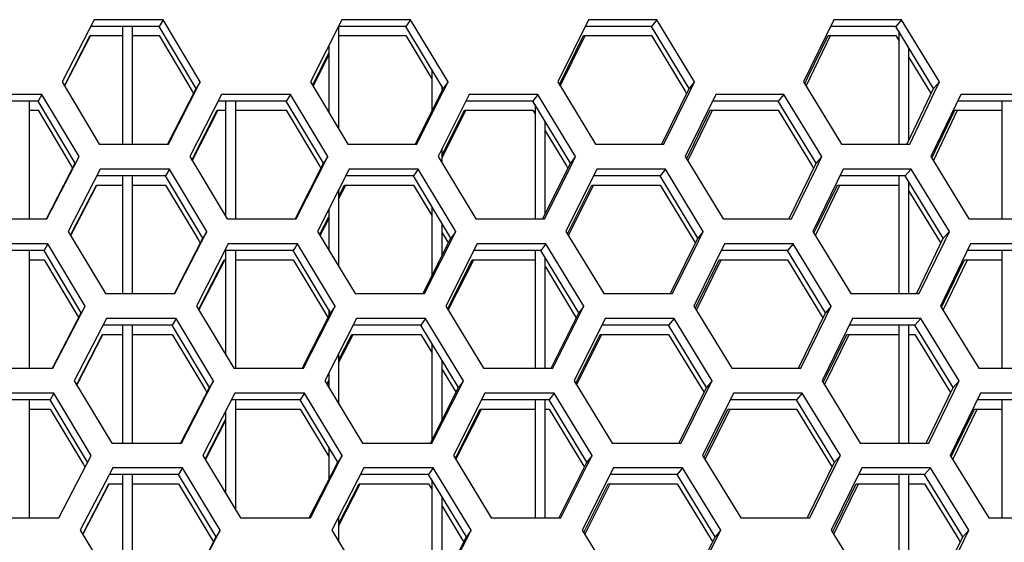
# Model space of a CAD drawing. Header units: millimetres. Extents: x 0 to 420, y 0 to 297.
# Tile 75 of 256: x 129.53 to 133.34, y 92.16 to 94.19. Entities that reach past the tile are written whole.
import ezdxf

# ---------------------------------------------------------------- set-up
doc = ezdxf.new("R2010")
doc.units = ezdxf.units.MM
doc.header["$LTSCALE"] = 23.1
doc.layers.get('0').update_dxf_attribs({"linetype": 'CONTINUOUS'})

msp = doc.modelspace()

# ---------------------------------------------------------------- linework, layer by layer
at = {"color": 3, "linetype": 'Continuous'}
for p, q in [((129.8157, 94.1882), (129.6917, 93.9467)), ((130.083, 94.1882), (129.8157, 94.1882)), ((130.2273, 93.9467), (130.083, 94.1882)), ((130.7766, 94.1882), (130.6549, 93.9467)), ((131.0427, 94.1882), (130.7766, 94.1882)), ((131.1881, 93.9467), (131.0427, 94.1882)), ((131.7328, 94.1882), (131.6135, 93.9467)), ((131.9975, 94.1882), (131.7328, 94.1882)), ((132.1438, 93.9467), (131.9975, 94.1882)), ((132.6837, 94.1882), (132.5668, 93.9467)), ((132.9468, 94.1882), (132.6837, 94.1882)), ((133.0939, 93.9467), (132.9468, 94.1882)), ((129.7016, 93.9301), (129.8021, 94.1258)), ((131.6232, 93.9306), (131.7201, 94.1265)), ((132.5765, 93.9308), (132.6712, 94.1265)), ((130.6647, 93.9304), (130.7252, 94.0503)), ((129.6917, 93.9467), (129.8357, 93.7053)), ((130.104, 93.7053), (130.2273, 93.9467)), ((130.6549, 93.9467), (130.8, 93.7053)), ((131.1679, 93.9065), (131.1881, 93.9467)), ((131.6135, 93.9467), (131.7596, 93.7053)), ((132.1241, 93.9065), (132.1438, 93.9467)), ((132.5668, 93.9467), (132.7139, 93.7053)), ((133.0746, 93.9065), (133.0939, 93.9467)), ((129.6132, 93.8984), (129.3447, 93.8984)), ((129.7572, 93.657), (129.6132, 93.8984)), ((130.3097, 93.8984), (130.1866, 93.657)), ((130.5771, 93.8984), (130.3097, 93.8984)), ((130.7222, 93.657), (130.5771, 93.8984)), ((131.0671, 93.7053), (131.1679, 93.9065)), ((131.2704, 93.8984), (131.1496, 93.657)), ((131.5364, 93.8984), (131.2704, 93.8984)), ((131.6825, 93.657), (131.5364, 93.8984)), ((132.0253, 93.7053), (132.1241, 93.9065)), ((132.2261, 93.8984), (132.1077, 93.657)), ((132.4905, 93.8984), (132.2261, 93.8984)), ((132.6376, 93.657), (132.4905, 93.8984)), ((132.9779, 93.7053), (133.0746, 93.9065)), ((133.176, 93.8984), (133.0601, 93.657)), ((133.4388, 93.8984), (133.176, 93.8984)), ((130.1965, 93.6405), (130.2959, 93.8355)), ((131.1652, 93.6523), (131.2575, 93.8367)), ((132.1174, 93.6409), (132.2134, 93.8367)), ((133.0698, 93.6412), (133.1636, 93.8367)), ((129.8357, 93.7053), (130.104, 93.7053)), ((130.8, 93.7053), (131.0671, 93.7053)), ((131.7596, 93.7053), (132.0253, 93.7053)), ((132.7139, 93.7053), (132.9779, 93.7053)), ((129.6325, 93.4155), (129.7572, 93.657)), ((130.1866, 93.657), (130.3315, 93.4155)), ((130.5997, 93.4155), (130.7222, 93.657)), ((131.1496, 93.657), (131.2955, 93.4155)), ((131.6625, 93.6167), (131.6825, 93.657)), ((132.1077, 93.657), (132.2546, 93.4155)), ((132.618, 93.6167), (132.6376, 93.657)), ((133.0601, 93.657), (133.2078, 93.4155)), ((129.8397, 93.6087), (129.7152, 93.3672)), ((130.1082, 93.6087), (129.8397, 93.6087)), ((130.2531, 93.3672), (130.1082, 93.6087)), ((130.8047, 93.6087), (130.6825, 93.3672)), ((131.072, 93.6087), (130.8047, 93.6087)), ((131.2179, 93.3672), (131.072, 93.6087)), ((131.5625, 93.4155), (131.6625, 93.6167)), ((131.765, 93.6087), (131.6451, 93.3672)), ((132.0308, 93.6087), (131.765, 93.6087)), ((132.1777, 93.3672), (132.0308, 93.6087)), ((132.52, 93.4155), (132.618, 93.6167)), ((132.7199, 93.6087), (132.6025, 93.3672)), ((132.9841, 93.6087), (132.7199, 93.6087)), ((133.1318, 93.3672), (132.9841, 93.6087)), ((129.7251, 93.3506), (129.8261, 93.5463)), ((130.7652, 93.4947), (130.7916, 93.5469)), ((131.6549, 93.351), (131.7522, 93.5469)), ((132.6122, 93.3513), (132.7073, 93.5469)), ((129.363, 93.4155), (129.6325, 93.4155)), ((130.3315, 93.4155), (130.5997, 93.4155)), ((130.6923, 93.3508), (130.7252, 93.4157)), ((131.2955, 93.4155), (131.5625, 93.4155)), ((132.2546, 93.4155), (132.52, 93.4155)), ((133.2078, 93.4155), (133.4715, 93.4155)), ((129.7152, 93.3672), (129.8598, 93.1257)), ((130.1292, 93.1257), (130.2531, 93.3672)), ((130.6825, 93.3672), (130.8282, 93.1257)), ((131.0963, 93.1257), (131.2179, 93.3672)), ((131.6451, 93.3672), (131.7918, 93.1257)), ((132.1579, 93.3269), (132.1777, 93.3672)), ((132.6025, 93.3672), (132.75, 93.1257)), ((133.1124, 93.3269), (133.1318, 93.3672)), ((129.6363, 93.3189), (129.3667, 93.3189)), ((129.7809, 93.0774), (129.6363, 93.3189)), ((130.3358, 93.3189), (130.2121, 93.0774)), ((130.6043, 93.3189), (130.3358, 93.3189)), ((130.75, 93.0774), (130.6043, 93.3189)), ((131.3006, 93.3189), (131.1792, 93.0774)), ((131.5677, 93.3189), (131.3006, 93.3189)), ((131.7144, 93.0774), (131.5677, 93.3189)), ((132.0586, 93.1257), (132.1579, 93.3269)), ((132.2603, 93.3189), (132.1413, 93.0774)), ((132.5258, 93.3189), (132.2603, 93.3189)), ((132.6734, 93.0774), (132.5258, 93.3189)), ((133.0152, 93.1257), (133.1124, 93.3269)), ((133.2142, 93.3189), (133.0978, 93.0774)), ((133.4781, 93.3189), (133.2142, 93.3189)), ((130.222, 93.0609), (130.322, 93.2559)), ((131.189, 93.0611), (131.2876, 93.2572)), ((132.1511, 93.0614), (132.2475, 93.2572)), ((133.1074, 93.0616), (133.2017, 93.2572)), ((129.8598, 93.1257), (130.1292, 93.1257)), ((130.8282, 93.1257), (131.0963, 93.1257)), ((131.7918, 93.1257), (132.0586, 93.1257)), ((132.75, 93.1257), (133.0152, 93.1257)), ((129.6556, 92.8359), (129.7809, 93.0774)), ((130.2121, 93.0774), (130.3576, 92.8359)), ((130.627, 92.8359), (130.75, 93.0774)), ((131.1792, 93.0774), (131.3257, 92.8359)), ((131.6943, 93.0371), (131.7144, 93.0774)), ((132.1413, 93.0774), (132.2887, 92.8359)), ((132.6538, 93.0371), (132.6734, 93.0774)), ((133.0978, 93.0774), (133.246, 92.8359)), ((131.5937, 92.8359), (131.6943, 93.0371)), ((132.5553, 92.8359), (132.6538, 93.0371)), ((129.8638, 93.0291), (129.7387, 92.7876)), ((130.1334, 93.0291), (129.8638, 93.0291)), ((130.2788, 92.7876), (130.1334, 93.0291)), ((130.8329, 93.0291), (130.71, 92.7876)), ((131.1012, 93.0291), (130.8329, 93.0291)), ((131.2477, 92.7876), (131.1012, 93.0291)), ((131.7972, 93.0291), (131.6767, 92.7876)), ((132.0641, 93.0291), (131.7972, 93.0291)), ((132.2115, 92.7876), (132.0641, 93.0291)), ((132.7561, 93.0291), (132.6381, 92.7876)), ((133.0214, 93.0291), (132.7561, 93.0291)), ((133.1696, 92.7876), (133.0214, 93.0291)), ((129.7487, 92.771), (129.8501, 92.9667)), ((130.7652, 92.8602), (130.8197, 92.9674)), ((131.6866, 92.7715), (131.7843, 92.9674)), ((132.6478, 92.7717), (132.7435, 92.9674)), ((129.3851, 92.8359), (129.6556, 92.8359)), ((130.3576, 92.8359), (130.627, 92.8359)), ((131.3257, 92.8359), (131.5937, 92.8359)), ((132.2887, 92.8359), (132.5553, 92.8359)), ((133.246, 92.8359), (133.5108, 92.8359)), ((129.7387, 92.7876), (129.8839, 92.5461)), ((130.1544, 92.5461), (130.2788, 92.7876)), ((130.71, 92.7876), (130.8563, 92.5461)), ((130.7199, 92.7712), (130.7245, 92.7802)), ((131.1256, 92.5461), (131.2477, 92.7876)), ((131.6767, 92.7876), (131.824, 92.5461)), ((132.1916, 92.7474), (132.2115, 92.7876)), ((132.6381, 92.7876), (132.7862, 92.5461)), ((133.1502, 92.7474), (133.1696, 92.7876)), ((129.6595, 92.7393), (129.3887, 92.7393)), ((129.8046, 92.4978), (129.6595, 92.7393)), ((130.3619, 92.7393), (130.2376, 92.4978)), ((130.6315, 92.7393), (130.3619, 92.7393)), ((130.7777, 92.4978), (130.6315, 92.7393)), ((131.3307, 92.7393), (131.2088, 92.4978)), ((131.599, 92.7393), (131.3307, 92.7393)), ((131.7462, 92.4978), (131.599, 92.7393)), ((132.0918, 92.5461), (132.1916, 92.7474)), ((132.2944, 92.7393), (132.1749, 92.4978)), ((132.5611, 92.7393), (132.2944, 92.7393)), ((132.7093, 92.4978), (132.5611, 92.7393)), ((133.0525, 92.5461), (133.1502, 92.7474)), ((133.2524, 92.7393), (133.1354, 92.4978)), ((133.5174, 92.7393), (133.2524, 92.7393)), ((131.2187, 92.4816), (131.3177, 92.6776)), ((132.1847, 92.4818), (132.2817, 92.6776)), ((133.1451, 92.482), (133.2399, 92.6776)), ((130.2476, 92.4813), (130.3252, 92.6321)), ((129.8839, 92.5461), (130.1544, 92.5461)), ((130.8563, 92.5461), (131.1256, 92.5461)), ((131.824, 92.5461), (132.0918, 92.5461)), ((132.7862, 92.5461), (133.0525, 92.5461)), ((129.6788, 92.2564), (129.8046, 92.4978)), ((130.2376, 92.4978), (130.3837, 92.2564)), ((130.6542, 92.2564), (130.7777, 92.4978)), ((131.2088, 92.4978), (131.3558, 92.2564)), ((131.726, 92.4576), (131.7462, 92.4978)), ((132.1749, 92.4978), (132.3229, 92.2564)), ((132.6895, 92.4576), (132.7093, 92.4978)), ((133.1354, 92.4978), (133.2842, 92.2564)), ((129.8879, 92.4495), (129.7622, 92.2081)), ((130.1586, 92.4495), (129.8879, 92.4495)), ((130.3046, 92.2081), (130.1586, 92.4495)), ((130.861, 92.4495), (130.7376, 92.2081)), ((131.1305, 92.4495), (130.861, 92.4495)), ((131.2775, 92.2081), (131.1305, 92.4495)), ((131.625, 92.2564), (131.726, 92.4576)), ((131.8293, 92.4495), (131.7083, 92.2081)), ((132.0974, 92.4495), (131.8293, 92.4495)), ((132.2454, 92.2081), (132.0974, 92.4495)), ((132.5906, 92.2564), (132.6895, 92.4576)), ((132.7923, 92.4495), (132.6737, 92.2081)), ((133.0587, 92.4495), (132.7923, 92.4495)), ((133.2075, 92.2081), (133.0587, 92.4495)), ((129.7722, 92.1914), (129.8741, 92.3872)), ((130.7652, 92.2263), (130.8478, 92.3878)), ((131.7182, 92.1919), (131.8164, 92.3878)), ((132.6835, 92.1921), (132.7796, 92.3878)), ((129.4071, 92.2564), (129.6788, 92.2564)), ((130.3837, 92.2564), (130.6542, 92.2564)), ((131.3558, 92.2564), (131.625, 92.2564)), ((132.3229, 92.2564), (132.5906, 92.2564)), ((133.2842, 92.2564), (133.5501, 92.2564)), ((129.7622, 92.2081), (129.9079, 91.9666)), ((130.1796, 91.9666), (130.3046, 92.2081)), ((130.7376, 92.2081), (130.8844, 91.9666)), ((131.1548, 91.9666), (131.2775, 92.2081)), ((131.7083, 92.2081), (131.8561, 91.9666)), ((132.2254, 92.1678), (132.2454, 92.2081)), ((132.6737, 92.2081), (132.8224, 91.9666)), ((133.1879, 92.1678), (133.2075, 92.2081)), ((132.1251, 91.9666), (132.2254, 92.1678)), ((133.0898, 91.9666), (133.1879, 92.1678))]:
    msp.add_line(p, q, dxfattribs=at)
at = {"color": 7, "linetype": 'Continuous'}
for p, q in [((130.083, 94.1882), (130.0674, 94.1623)), ((131.0427, 94.1882), (131.0245, 94.1623)), ((131.9975, 94.1882), (131.9768, 94.1623)), ((132.9468, 94.1882), (132.9236, 94.1623)), ((130.0674, 94.1623), (129.8024, 94.1623)), ((129.9252, 94.1623), (129.9252, 93.7053)), ((129.9652, 93.7053), (129.9652, 94.1623)), ((130.2113, 93.9209), (130.0674, 94.1623)), ((131.0245, 94.1623), (130.7636, 94.1623)), ((130.7652, 93.7631), (130.7652, 94.1623)), ((131.1695, 93.9209), (131.0245, 94.1623)), ((131.9768, 94.1623), (131.7201, 94.1623)), ((132.1228, 93.9209), (131.9768, 94.1623)), ((132.9236, 94.1623), (132.6712, 94.1623)), ((133.0704, 93.9209), (132.9236, 94.1623)), ((132.9352, 94.1431), (132.9352, 93.7053)), ((129.7052, 93.9398), (129.8007, 94.1265)), ((129.8007, 94.1265), (129.9252, 94.1265)), ((129.9652, 94.1265), (130.0674, 94.1265)), ((130.0674, 94.1265), (130.1955, 93.9114)), ((130.7652, 94.1265), (131.0245, 94.1265)), ((131.0245, 94.1265), (131.1252, 93.9587)), ((131.6222, 93.9425), (131.7128, 94.1265)), ((131.7128, 94.1265), (131.9768, 94.1265)), ((131.9768, 94.1265), (132.1069, 93.9113)), ((132.5836, 93.9655), (132.6612, 94.1265)), ((132.6612, 94.1265), (132.9236, 94.1265)), ((132.9236, 94.1265), (132.9352, 94.1073)), ((130.7252, 94.0862), (130.7252, 93.8296)), ((132.9752, 93.7222), (132.9752, 94.0773)), ((130.666, 93.9411), (130.7252, 94.059)), ((132.9752, 94.0415), (133.0545, 93.9112)), ((131.1252, 93.9945), (131.1252, 93.8321)), ((132.5711, 93.9397), (132.5836, 93.9655)), ((129.7008, 93.9314), (129.7052, 93.9398)), ((130.1021, 93.7063), (130.2113, 93.9209)), ((130.1955, 93.9114), (130.2015, 93.9015)), ((130.2273, 93.9467), (130.2113, 93.9209)), ((130.6625, 93.9341), (130.666, 93.9411)), ((131.0629, 93.7074), (131.1695, 93.9209)), ((131.1652, 93.9123), (131.1652, 93.928)), ((131.1881, 93.9467), (131.1695, 93.9209)), ((131.6194, 93.9369), (131.6222, 93.9424)), ((132.0188, 93.7084), (132.1228, 93.9209)), ((132.1069, 93.9112), (132.1131, 93.901)), ((132.1438, 93.9467), (132.1228, 93.9209)), ((132.9691, 93.7095), (133.0704, 93.9209)), ((133.0939, 93.9467), (133.0704, 93.9209)), ((129.6132, 93.8984), (129.5988, 93.8726)), ((130.5771, 93.8984), (130.5601, 93.8726)), ((131.5364, 93.8984), (131.517, 93.8726)), ((132.4905, 93.8984), (132.4686, 93.8726)), ((133.0545, 93.9112), (133.0608, 93.9008)), ((129.5988, 93.8726), (129.331, 93.8726)), ((129.5652, 93.4155), (129.5652, 93.8726)), ((129.5652, 93.8367), (129.5988, 93.8367)), ((129.7424, 93.6311), (129.5988, 93.8726)), ((129.5988, 93.8367), (129.7267, 93.6217)), ((130.1989, 93.6507), (130.2935, 93.8367)), ((130.2935, 93.8367), (130.3252, 93.8367)), ((130.5601, 93.8726), (130.2966, 93.8726)), ((130.3252, 93.8726), (130.3252, 93.4259)), ((130.3652, 93.4155), (130.3652, 93.8726)), ((130.3652, 93.8367), (130.5601, 93.8367)), ((130.7049, 93.6311), (130.5601, 93.8726)), ((130.5601, 93.8367), (130.6891, 93.6216)), ((131.1652, 93.6634), (131.2517, 93.8367)), ((131.2517, 93.8367), (131.517, 93.8367)), ((131.517, 93.8726), (131.2575, 93.8726)), ((131.6627, 93.6311), (131.517, 93.8726)), ((131.517, 93.8367), (131.5252, 93.823)), ((131.5252, 93.8588), (131.5252, 93.4155)), ((132.1262, 93.6757), (132.2048, 93.8367)), ((132.2048, 93.8367), (132.4686, 93.8367)), ((132.4686, 93.8726), (132.2134, 93.8726)), ((132.6152, 93.6311), (132.4686, 93.8726)), ((132.4686, 93.8367), (132.5994, 93.6214)), ((133.0753, 93.6757), (133.1523, 93.8367)), ((133.1523, 93.8367), (133.3352, 93.8367)), ((133.4143, 93.8726), (133.1636, 93.8726)), ((133.3352, 93.8726), (133.3352, 93.4155)), ((131.5652, 93.4343), (131.5652, 93.7925)), ((131.5652, 93.7567), (131.6469, 93.6215)), ((131.0618, 93.7053), (131.0629, 93.7074)), ((131.1652, 93.6311), (131.1652, 93.6881)), ((132.0172, 93.7053), (132.0188, 93.7084)), ((132.9671, 93.7053), (132.9691, 93.7095)), ((130.195, 93.6429), (130.1989, 93.6507)), ((130.7222, 93.657), (130.7049, 93.6311)), ((131.6825, 93.657), (131.6627, 93.6311)), ((132.1128, 93.6485), (132.1262, 93.6757)), ((132.6376, 93.657), (132.6152, 93.6311)), ((133.0636, 93.6513), (133.0753, 93.6757)), ((129.6316, 93.4159), (129.7424, 93.6311)), ((129.7267, 93.6217), (129.7325, 93.6118)), ((130.1082, 93.6087), (130.0926, 93.5828)), ((130.5967, 93.417), (130.7049, 93.6311)), ((130.6891, 93.6216), (130.6951, 93.6116)), ((131.072, 93.6087), (131.0538, 93.5828)), ((131.5572, 93.4181), (131.6627, 93.6311)), ((131.6469, 93.6215), (131.653, 93.6114)), ((132.0308, 93.6087), (132.0101, 93.5828)), ((132.5124, 93.4192), (132.6152, 93.6311)), ((132.5993, 93.6214), (132.6056, 93.6111)), ((132.9841, 93.6087), (132.9609, 93.5828)), ((130.0926, 93.5828), (129.8264, 93.5828)), ((129.9252, 93.5828), (129.9252, 93.1257)), ((129.9652, 93.1257), (129.9652, 93.5828)), ((130.2371, 93.3413), (130.0926, 93.5828)), ((131.0538, 93.5828), (130.7916, 93.5828)), ((131.1993, 93.3413), (131.0538, 93.5828)), ((132.0101, 93.5828), (131.7522, 93.5828)), ((132.1566, 93.3413), (132.0101, 93.5828)), ((132.9609, 93.5828), (132.7073, 93.5828)), ((132.9352, 93.5828), (132.9352, 93.1257)), ((133.1082, 93.3413), (132.9609, 93.5828)), ((129.7287, 93.3602), (129.8248, 93.5469)), ((129.8248, 93.5469), (129.9252, 93.5469)), ((129.9652, 93.5469), (130.0926, 93.5469)), ((130.0926, 93.5469), (130.2213, 93.3318)), ((130.7652, 93.5033), (130.7872, 93.5469)), ((130.7652, 93.2299), (130.7652, 93.5306)), ((130.7872, 93.5469), (131.0538, 93.5469)), ((131.0538, 93.5469), (131.1252, 93.4283)), ((131.6539, 93.3628), (131.745, 93.5469)), ((131.745, 93.5469), (132.0101, 93.5469)), ((132.0101, 93.5469), (132.1407, 93.3316)), ((132.6194, 93.3859), (132.6974, 93.5469)), ((132.6974, 93.5469), (132.9352, 93.5469)), ((132.9752, 93.1257), (132.9752, 93.5592)), ((132.9752, 93.5234), (133.0923, 93.3316)), ((131.1252, 93.4641), (131.1252, 93.1935)), ((130.6936, 93.3615), (130.7252, 93.424)), ((130.7252, 93.4516), (130.7252, 93.2962)), ((131.5559, 93.4155), (131.5572, 93.4181)), ((131.5559, 93.4155), (131.5572, 93.4181)), ((132.5106, 93.4155), (132.5124, 93.4192)), ((131.1652, 93.2733), (131.1652, 93.3978)), ((132.6068, 93.3601), (132.6194, 93.3859)), ((129.7244, 93.3517), (129.7288, 93.3602)), ((130.1273, 93.1267), (130.2371, 93.3413)), ((130.2531, 93.3672), (130.2371, 93.3413)), ((130.6901, 93.3545), (130.6937, 93.3615)), ((131.0922, 93.1278), (131.1993, 93.3413)), ((131.1652, 93.362), (131.1895, 93.3217)), ((131.2179, 93.3672), (131.1993, 93.3413)), ((131.6511, 93.3573), (131.6539, 93.3628)), ((132.0521, 93.1289), (132.1566, 93.3413)), ((132.1777, 93.3672), (132.1566, 93.3413)), ((133.0065, 93.1299), (133.1082, 93.3413)), ((133.1318, 93.3672), (133.1082, 93.3413)), ((129.6363, 93.3189), (129.6219, 93.293)), ((130.2213, 93.3318), (130.2272, 93.3219)), ((130.6043, 93.3189), (130.5873, 93.293)), ((131.5677, 93.3189), (131.5482, 93.293)), ((132.1407, 93.3316), (132.1469, 93.3215)), ((132.5258, 93.3189), (132.5039, 93.293)), ((133.0923, 93.3316), (133.0986, 93.3212)), ((129.6219, 93.293), (129.353, 93.293)), ((129.5652, 92.8359), (129.5652, 93.293)), ((129.7661, 93.0515), (129.6219, 93.293)), ((130.5873, 93.293), (130.3226, 93.293)), ((130.3252, 93.293), (130.3252, 92.8895)), ((130.3652, 92.8359), (130.3652, 93.293)), ((130.7327, 93.0515), (130.5873, 93.293)), ((131.5482, 93.293), (131.2876, 93.293)), ((131.5252, 93.293), (131.5252, 92.8359)), ((131.6946, 93.0515), (131.5482, 93.293)), ((131.5652, 92.8359), (131.5652, 93.2649)), ((132.5039, 93.293), (132.2475, 93.293)), ((132.6511, 93.0515), (132.5039, 93.293)), ((133.4536, 93.293), (133.2017, 93.293)), ((133.3352, 93.293), (133.3352, 92.8359)), ((129.5652, 93.2572), (129.6219, 93.2572)), ((129.6219, 93.2572), (129.7504, 93.0421)), ((130.2246, 93.071), (130.3196, 93.2572)), ((130.3196, 93.2572), (130.3226, 93.2572)), ((130.3652, 93.2572), (130.5873, 93.2572)), ((130.5873, 93.2572), (130.7168, 93.042)), ((131.1892, 93.0724), (131.2818, 93.2572)), ((131.2818, 93.2572), (131.5252, 93.2572)), ((131.5653, 93.2291), (131.6787, 93.0419)), ((132.16, 93.0962), (132.239, 93.2572)), ((132.239, 93.2572), (132.5039, 93.2572)), ((132.5039, 93.2572), (132.6352, 93.0418)), ((133.1131, 93.0962), (133.1904, 93.2572)), ((133.1904, 93.2572), (133.3352, 93.2572)), ((131.0912, 93.1257), (131.0922, 93.1278)), ((131.0912, 93.1257), (131.0922, 93.1278)), ((132.0506, 93.1257), (132.0521, 93.1289)), ((133.0045, 93.1257), (133.0065, 93.1299)), ((130.75, 93.0774), (130.7327, 93.0515)), ((131.1861, 93.066), (131.1892, 93.0724)), ((131.7144, 93.0774), (131.6946, 93.0515)), ((132.1465, 93.0688), (132.16, 93.0962)), ((132.6734, 93.0774), (132.6511, 93.0515)), ((133.1013, 93.0716), (133.1131, 93.0962)), ((129.6548, 92.8363), (129.7661, 93.0515)), ((129.7503, 93.0421), (129.7562, 93.0323)), ((130.2206, 93.0633), (130.2246, 93.071)), ((130.624, 92.8374), (130.7327, 93.0515)), ((130.7168, 93.042), (130.7228, 93.0321)), ((130.7252, 93.0638), (130.7252, 93.0369)), ((131.5885, 92.8385), (131.6946, 93.0515)), ((131.6787, 93.0419), (131.6848, 93.0318)), ((132.5477, 92.8396), (132.6511, 93.0515)), ((132.6352, 93.0418), (132.6414, 93.0316)), ((130.1178, 93.0032), (129.8504, 93.0032)), ((129.9252, 93.0032), (129.9252, 92.5461)), ((129.9652, 92.5461), (129.9652, 93.0032)), ((130.1334, 93.0291), (130.1178, 93.0032)), ((130.2628, 92.7617), (130.1178, 93.0032)), ((131.083, 93.0032), (130.8197, 93.0032)), ((131.1012, 93.0291), (131.083, 93.0032)), ((131.2291, 92.7617), (131.083, 93.0032)), ((132.0434, 93.0032), (131.7843, 93.0032)), ((132.0641, 93.0291), (132.0434, 93.0032)), ((132.1905, 92.7617), (132.0434, 93.0032)), ((132.9982, 93.0032), (132.7435, 93.0032)), ((132.9352, 93.0032), (132.9352, 92.5461)), ((132.9752, 92.5461), (132.9752, 93.0032)), ((133.0214, 93.0291), (132.9982, 93.0032)), ((133.1461, 92.7617), (132.9982, 93.0032)), ((129.7523, 92.7806), (129.8488, 92.9674)), ((129.8488, 92.9674), (129.9252, 92.9674)), ((129.9652, 92.9674), (130.1178, 92.9674)), ((130.1178, 92.9674), (130.247, 92.7522)), ((130.7652, 92.8684), (130.8154, 92.9674)), ((130.8154, 92.9674), (131.083, 92.9674)), ((131.083, 92.9674), (131.1252, 92.8976)), ((131.083, 92.9674), (131.1252, 92.8976)), ((131.6856, 92.7832), (131.7772, 92.9674)), ((131.7772, 92.9674), (132.0434, 92.9674)), ((132.0434, 92.9674), (132.1745, 92.752)), ((132.6552, 92.8064), (132.7336, 92.9674)), ((132.7336, 92.9674), (132.9352, 92.9674)), ((132.9752, 92.9674), (132.9982, 92.9674)), ((132.9982, 92.9674), (133.1301, 92.752)), ((131.1252, 92.9334), (131.1252, 92.5556)), ((130.7652, 92.6964), (130.7652, 92.8961)), ((131.1652, 92.6348), (131.1652, 92.8673)), ((130.7252, 92.8175), (130.7252, 92.7625)), ((131.1652, 92.8314), (131.2133, 92.7521)), ((131.5872, 92.8359), (131.5885, 92.8385)), ((132.5459, 92.8359), (132.5477, 92.8396)), ((132.546, 92.8359), (132.5477, 92.8396)), ((132.6425, 92.7804), (132.6552, 92.8064)), ((129.748, 92.7721), (129.7523, 92.7806)), ((130.2788, 92.7876), (130.2628, 92.7617)), ((130.7177, 92.7749), (130.7252, 92.7896)), ((131.2477, 92.7876), (131.2291, 92.7617)), ((131.6828, 92.7776), (131.6856, 92.7832)), ((132.2115, 92.7876), (132.1905, 92.7617)), ((133.1696, 92.7876), (133.1461, 92.7617)), ((129.6595, 92.7393), (129.6451, 92.7134)), ((130.1525, 92.5471), (130.2628, 92.7617)), ((130.247, 92.7522), (130.2529, 92.7424)), ((130.6315, 92.7393), (130.6146, 92.7134)), ((131.1215, 92.5482), (131.2291, 92.7617)), ((131.2133, 92.7521), (131.2193, 92.7422)), ((131.599, 92.7393), (131.5795, 92.7134)), ((132.0855, 92.5493), (132.1905, 92.7617)), ((132.1745, 92.752), (132.1807, 92.7419)), ((132.5611, 92.7393), (132.5392, 92.7134)), ((133.0438, 92.5503), (133.1461, 92.7617)), ((133.1301, 92.752), (133.1364, 92.7417)), ((129.6451, 92.7134), (129.375, 92.7134)), ((129.5652, 92.2564), (129.5652, 92.7134)), ((129.7899, 92.472), (129.6451, 92.7134)), ((130.6146, 92.7134), (130.3486, 92.7134)), ((130.3652, 92.2868), (130.3652, 92.7134)), ((130.7605, 92.472), (130.6146, 92.7134)), ((131.5795, 92.7134), (131.3177, 92.7134)), ((131.5252, 92.7134), (131.5252, 92.2564)), ((131.5652, 92.2564), (131.5652, 92.7134)), ((131.7264, 92.472), (131.5795, 92.7134)), ((132.5392, 92.7134), (132.2817, 92.7134)), ((132.687, 92.472), (132.5392, 92.7134)), ((133.4929, 92.7134), (133.2399, 92.7134)), ((133.3352, 92.7134), (133.3352, 92.2564)), ((129.5652, 92.6776), (129.6451, 92.6776)), ((129.6451, 92.6776), (129.7741, 92.4625)), ((130.3252, 92.6679), (130.3252, 92.3529)), ((130.3652, 92.6776), (130.6146, 92.6776)), ((130.6146, 92.6776), (130.7252, 92.4944)), ((131.2189, 92.4927), (131.312, 92.6776)), ((131.312, 92.6776), (131.5252, 92.6776)), ((131.5652, 92.6776), (131.5795, 92.6776)), ((131.5795, 92.6776), (131.7105, 92.4623)), ((132.1938, 92.5166), (132.2732, 92.6776)), ((132.2732, 92.6776), (132.5392, 92.6776)), ((132.5392, 92.6776), (132.671, 92.4622)), ((133.1509, 92.5166), (133.2286, 92.6776)), ((133.2286, 92.6776), (133.3352, 92.6776)), ((130.2502, 92.4914), (130.3252, 92.6377)), ((131.1205, 92.5461), (131.1215, 92.5482)), ((132.0839, 92.5461), (132.0855, 92.5493)), ((133.0418, 92.5461), (133.0438, 92.5503)), ((130.7252, 92.5302), (130.7252, 92.4028)), ((132.1802, 92.4892), (132.1938, 92.5166)), ((133.139, 92.492), (133.1509, 92.5166)), ((129.774, 92.4625), (129.7799, 92.4527)), ((130.2462, 92.4837), (130.2502, 92.4914)), ((130.6512, 92.2579), (130.7605, 92.472)), ((130.7777, 92.4978), (130.7605, 92.472)), ((131.2157, 92.4864), (131.2189, 92.4927)), ((131.6198, 92.259), (131.7264, 92.472)), ((131.7105, 92.4623), (131.7166, 92.4523)), ((131.7462, 92.4978), (131.7264, 92.472)), ((132.5831, 92.26), (132.687, 92.472)), ((132.671, 92.4622), (132.6772, 92.452)), ((132.7093, 92.4978), (132.687, 92.472)), ((130.1429, 92.4237), (129.8744, 92.4237)), ((129.9252, 92.4237), (129.9252, 91.9666)), ((129.9652, 91.9666), (129.9652, 92.4237)), ((130.1586, 92.4495), (130.1429, 92.4237)), ((130.2886, 92.1822), (130.1429, 92.4237)), ((131.1123, 92.4237), (130.8478, 92.4237)), ((131.1305, 92.4495), (131.1123, 92.4237)), ((131.259, 92.1822), (131.1123, 92.4237)), ((132.0767, 92.4237), (131.8164, 92.4237)), ((132.0974, 92.4495), (132.0767, 92.4237)), ((132.2243, 92.1822), (132.0767, 92.4237)), ((133.0355, 92.4237), (132.7796, 92.4237)), ((132.9352, 92.4237), (132.9352, 91.9666)), ((132.9752, 91.9666), (132.9752, 92.4237)), ((133.0587, 92.4495), (133.0355, 92.4237)), ((133.184, 92.1822), (133.0355, 92.4237)), ((129.7759, 92.2009), (129.8729, 92.3878)), ((129.8729, 92.3878), (129.9252, 92.3878)), ((129.9652, 92.3878), (130.1429, 92.3878)), ((130.1429, 92.3878), (130.2727, 92.1726)), ((130.7652, 92.2342), (130.8435, 92.3878)), ((130.8435, 92.3878), (131.1123, 92.3878)), ((131.1123, 92.3878), (131.1252, 92.3665)), ((131.1252, 92.4023), (131.1252, 91.9666)), ((131.7173, 92.2036), (131.8093, 92.3878)), ((131.8093, 92.3878), (132.0767, 92.3878)), ((132.0767, 92.3878), (132.2084, 92.1724)), ((132.691, 92.2268), (132.7698, 92.3878)), ((132.7698, 92.3878), (132.9352, 92.3878)), ((132.9752, 92.3878), (133.0355, 92.3878)), ((133.0355, 92.3878), (133.168, 92.1723)), ((131.1652, 91.997), (131.1652, 92.3364)), ((131.1652, 92.3006), (131.2431, 92.1725)), ((130.7652, 92.1625), (130.7652, 92.2621)), ((131.6185, 92.2564), (131.6198, 92.259)), ((132.5813, 92.2564), (132.5831, 92.26)), ((129.7716, 92.1925), (129.7759, 92.2009)), ((130.3046, 92.2081), (130.2886, 92.1822)), ((131.2775, 92.2081), (131.259, 92.1822)), ((131.7145, 92.198), (131.7173, 92.2036)), ((132.2454, 92.2081), (132.2243, 92.1822)), ((132.6782, 92.2007), (132.691, 92.2268)), ((133.2075, 92.2081), (133.184, 92.1822)), ((130.1778, 91.9675), (130.2886, 92.1822)), ((130.2727, 92.1726), (130.2786, 92.1628)), ((131.1508, 91.9686), (131.259, 92.1822)), ((131.243, 92.1725), (131.2491, 92.1626)), ((132.1188, 91.9697), (132.2243, 92.1822)), ((132.2084, 92.1724), (132.2145, 92.1624)), ((133.0812, 91.9708), (133.184, 92.1822)), ((133.168, 92.1723), (133.1742, 92.1621))]:
    msp.add_line(p, q, dxfattribs=at)

doc.saveas('drawing.dxf')
